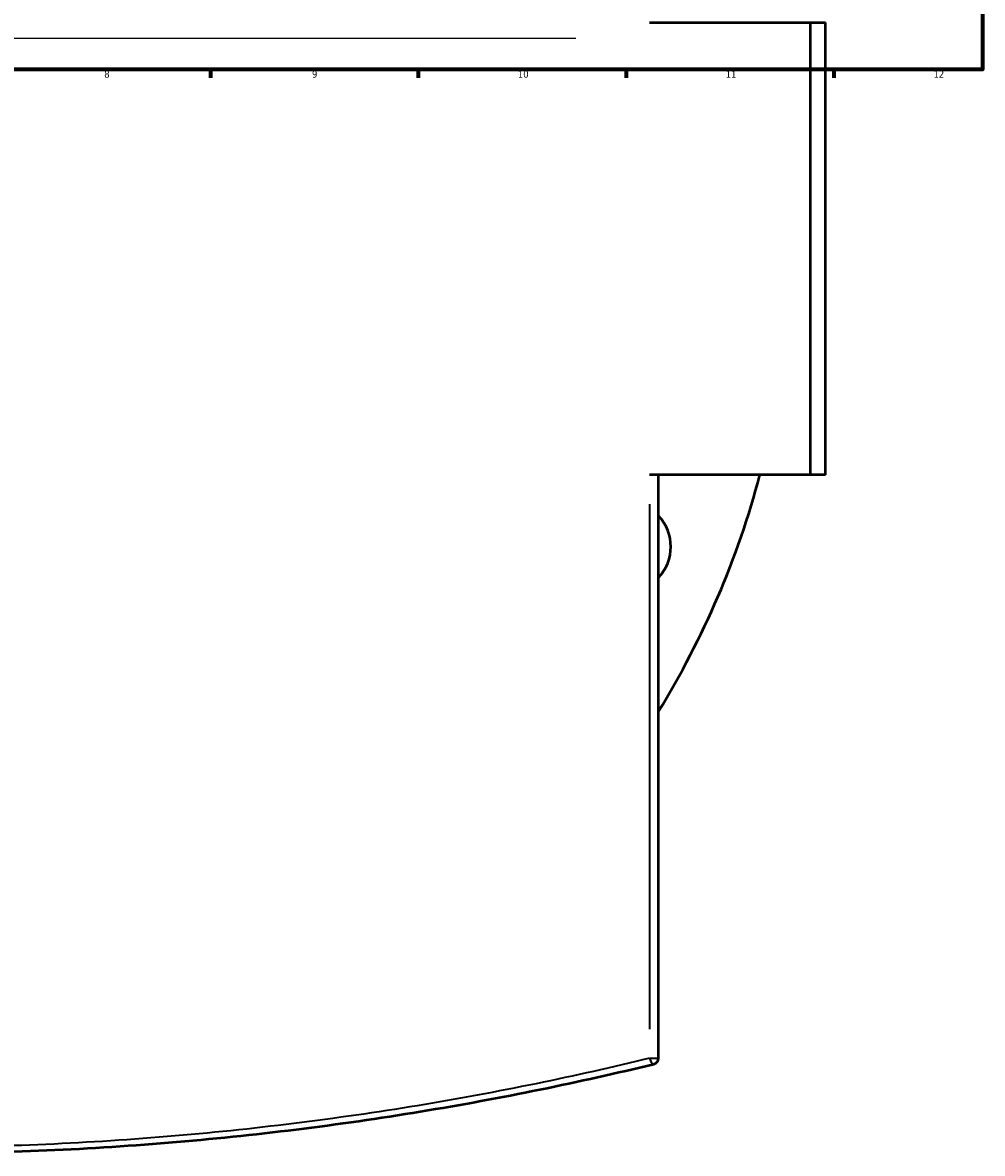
# Model space of a CAD drawing. Header units: millimetres. Extents: x -674 to 1237, y -345 to 969.
# Tile 6 of 12: x 497 to 821, y -345 to 36. Entities that reach past the tile are written whole.
import ezdxf

# ---------------------------------------------------------------- set-up
doc = ezdxf.new("R2010")
doc.units = ezdxf.units.MM
for name, color, linetype, lineweight in [('Border (ANSI)', 7, 'Continuous', 70), ('Sketch Geometry (ANSI)', 7, 'Continuous', 25), ('Visible (ANSI)', 7, 'Continuous', 50), ('Visible Narrow (ANSI)', 7, 'Continuous', 35)]:
    doc.layers.add(name, color=color, linetype=linetype, lineweight=lineweight)
doc.styles.add('Note Text (ANSI)', font='tahoma.ttf')

# ---------------------------------------------------------------- blocks, each defined once
blk = doc.blocks.new('Borders Default Border')
at = {"layer": 'Border (ANSI)'}
for p, q in [((560.67, 20), (560.67, 17.2)), ((630.75, 20), (630.75, 17.2)), ((700.83, 20), (700.83, 17.2)), ((770.92, 20), (770.92, 17.2))]:
    blk.add_line(p, q, dxfattribs=at)
at = {"layer": 'Border (ANSI)', "flags": 128}
blk.add_lwpolyline([(20, 20), (20, 574), (821, 574), (821, 20), (20, 20)], dxfattribs=at)
at = {"layer": 'Border (ANSI)', "color": 5, "true_color": 0x0000ff, "char_height": 2.4, "attachment_point": 7, "style": 'Note Text (ANSI)'}
for s, insert in [('8', (524.84, 17.15)), ('9', (594.92, 17.15)), ('10', (664.35, 17.15)), ('11', (734.43, 17.2)), ('12', (804.52, 17.2))]:
    blk.add_mtext(s, dxfattribs=dict(at, insert=insert))

msp = doc.modelspace()

# ---------------------------------------------------------------- linework, layer by layer
at = {"layer": 'Sketch Geometry (ANSI)'}
msp.add_line((264.06, 30.53), (683.85, 30.53), dxfattribs=at)
at = {"layer": 'Visible (ANSI)'}
for p, q in [((708.76, 35.77), (763, 35.77)), ((763, -116.73), (763, 35.77)), ((763, 35.77), (768.06, 35.77)), ((768.06, -116.73), (768.06, 35.77)), ((763, -116.73), (708.76, -116.73)), ((711.76, -313.41), (711.76, -116.73)), ((768.06, -116.73), (763, -116.73))]:
    msp.add_line(p, q, dxfattribs=at)
for centre, radius, start, end in [((458.41, -40.48), 297.5, 328.3858, 345.1492), ((700.93, -140.93), 15, 316.2288, 43.7712), ((709.76, -313.41), 2, 283.6448, 0)]:
    msp.add_arc(centre, radius, start, end, dxfattribs=at)
msp.add_open_spline([(206.59, -315.35), (231.6, -321.42), (257.98, -326.86), (312.81, -335.87), (341.26, -339.43), (399.29, -344.24), (428.85, -345.48), (458.41, -345.48), (487.97, -345.48), (517.53, -344.24), (575.55, -339.43), (604.01, -335.87), (658.84, -326.86), (685.22, -321.42), (710.23, -315.35)], degree=3, knots=[2.570413, 2.570413, 2.570413, 2.570413, 11.411101, 11.411101, 20.262884, 20.262884, 29.114671, 29.114671, 29.114671, 37.966459, 37.966459, 46.818241, 46.818241, 55.658526, 55.658526, 55.658526, 55.658526], dxfattribs=at)
at = {"layer": 'Visible Narrow (ANSI)'}
for p, q in [((708.76, -126.56), (708.76, -303.58)), ((708.94, -313.41), (711.75, -313.41))]:
    msp.add_line(p, q, dxfattribs=at)
msp.add_ellipse((709.76, -313.41), major_axis=(0.47, -1.94), ratio=0.489996, start_param=4.678456, end_param=6.198726, dxfattribs=at)
msp.add_open_spline([(708.76, -313.41), (683.89, -319.47), (657.66, -324.9), (603.16, -333.89), (574.87, -337.44), (517.18, -342.24), (487.8, -343.48), (458.41, -343.48), (429.02, -343.48), (399.63, -342.24), (341.95, -337.44), (313.66, -333.89), (258.05, -324.72), (230.81, -319.03), (205.06, -312.67)], degree=3, knots=[-55.658526, -55.658526, -55.658526, -55.658526, -46.818241, -46.818241, -37.966459, -37.966459, -29.114671, -29.114671, -29.114671, -20.262884, -20.262884, -11.411101, -11.411101, -2.213882, -2.213882, -2.213882, -2.213882], dxfattribs=at)

# ---------------------------------------------------------------- block references
msp.add_blockref('Borders Default Border', (0, 0))

doc.saveas('drawing.dxf')
